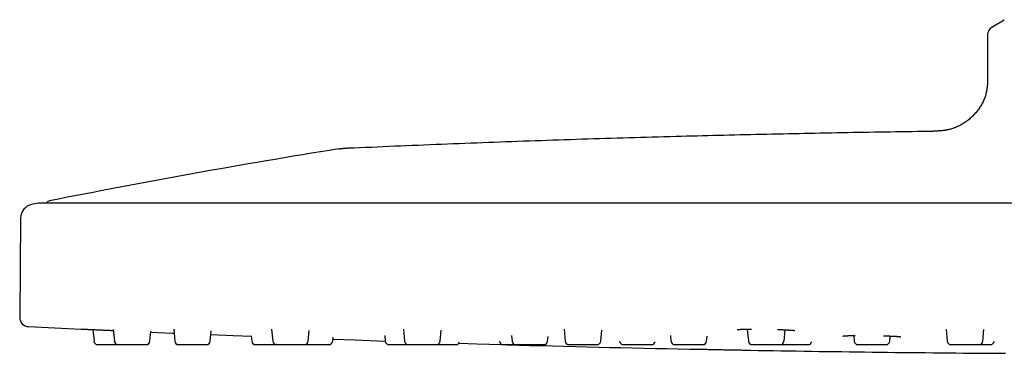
# Model space of a CAD drawing. Header units: millimetres. Extents: x 8 to 953, y 12 to 383.
# Tile 1 of 151: x 28 to 135, y 331 to 367. Entities that reach past the tile are written whole.
import ezdxf

# ---------------------------------------------------------------- set-up
doc = ezdxf.new("R2010")
doc.units = ezdxf.units.MM

msp = doc.modelspace()

# ---------------------------------------------------------------- linework, layer by layer
at = {"color": 7, "linetype": 'Continuous', "lineweight": 30}
for p, q in [((133.97, 366.12), (135.31, 366.93)), ((133.49, 365.27), (133.49, 360.67)), ((30.51, 347.05), (29.79, 346.91)), ((276.4, 347.06), (30.57, 347.06)), ((28.59, 345.45), (28.5, 334.69)), ((36.44, 333.36), (36.56, 332.09)), ((38.65, 333.38), (38.77, 332.09)), ((45.2, 333.4), (45.31, 332.09)), ((55.82, 333.41), (55.94, 332.09)), ((70.12, 333.41), (70.24, 332.09)), ((74.1, 332.09), (74.21, 333.29)), ((87.55, 333.41), (87.66, 332.09)), ((91.53, 332.09), (91.64, 333.31)), ((107.43, 333.41), (107.55, 332.09)), ((111.41, 332.09), (111.52, 333.34)), ((129.01, 333.4), (129.12, 332.09)), ((132.98, 332.09), (133.1, 333.36)), ((42.63, 332.09), (42.73, 333.2)), ((49.17, 332.09), (49.27, 333.23)), ((53.62, 332.68), (53.67, 332.09)), ((59.8, 332.09), (59.9, 333.26)), ((62.45, 332.09), (62.49, 332.55)), ((68.1, 332.71), (68.15, 332.09)), ((81.85, 332.72), (81.91, 332.09)), ((85.77, 332.09), (85.81, 332.61)), ((99.1, 332.72), (99.15, 332.09)), ((103.01, 332.09), (103.06, 332.64)), ((118.97, 332.71), (119.02, 332.09)), ((122.89, 332.09), (122.94, 332.66)), ((70.64, 331.73), (73.7, 331.73)), ((80.54, 332.11), (80.54, 332.09)), ((93.57, 332.12), (93.57, 332.09)), ((93.97, 331.73), (97.04, 331.73))]:
    msp.add_line(p, q, dxfattribs=at)
at = {"color": 7, "linetype": 'Continuous', "lineweight": 30, "flags": 128}
for points in [[(42.72, 333.08), (45.07, 332.98), (45.23, 332.98)], [(49.24, 332.81), (51.67, 332.72), (53.63, 332.64)], [(62.47, 332.32), (64.87, 332.23), (68.15, 332.12)], [(76.13, 331.88), (78.08, 331.82), (80.84, 331.74)], [(101.18, 331.25), (101.18, 331.25), (101.18, 331.25), (101.2, 331.25), (101.22, 331.25), (101.26, 331.25), (101.31, 331.25), (101.36, 331.25), (101.43, 331.25), (101.5, 331.25), (101.59, 331.24), (101.68, 331.24), (101.79, 331.24), (101.9, 331.24), (102.02, 331.24), (102.15, 331.23), (102.28, 331.23), (102.42, 331.23), (102.57, 331.23), (102.72, 331.22), (102.88, 331.22), (103.05, 331.22), (103.22, 331.21), (103.39, 331.21), (103.56, 331.21), (103.75, 331.2), (103.93, 331.2), (104.11, 331.2), (104.29, 331.19), (104.48, 331.19), (104.66, 331.19), (104.85, 331.18), (105.03, 331.18), (105.21, 331.18), (105.39, 331.17), (105.57, 331.17), (105.74, 331.17), (105.91, 331.16), (106.08, 331.16), (106.24, 331.16), (106.39, 331.15), (106.54, 331.15), (106.68, 331.15), (106.81, 331.15), (106.94, 331.14), (107.06, 331.14), (107.17, 331.14), (107.27, 331.14), (107.37, 331.14), (107.45, 331.13), (107.53, 331.13), (107.6, 331.13), (107.65, 331.13), (107.7, 331.13), (107.73, 331.13), (107.76, 331.13), (107.78, 331.13), (107.78, 331.13), (107.78, 331.13)], [(134.18, 330.8), (134.18, 330.8), (134.19, 330.8), (134.2, 330.8), (134.23, 330.8), (134.26, 330.8), (134.31, 330.8), (134.37, 330.8), (134.43, 330.8), (134.51, 330.8), (134.59, 330.8), (134.69, 330.8), (134.79, 330.79), (134.9, 330.79), (135.02, 330.79), (135.15, 330.79), (135.28, 330.79), (135.43, 330.79)]]:
    msp.add_lwpolyline(points, dxfattribs=at)
at = {"color": 7, "linetype": 'Continuous', "lineweight": 30}
for centre, radius, start, end in [((134.49, 365.27), 1, 120.9638, 180), ((198.21, -489.37), 853.07, 99.11385, 101.25252), ((31.85, 346.81), 0.5, 101.2525, 150.0984), ((30.09, 345.43), 1.5, 101.3866, 179.5), ((30.57, 346.76), 0.3, 90, 101.3372), ((29.5, 334.68), 1, 179.5, 267.2715), ((153.49, 2936.39), 2605.67, 267.27148, 267.39732), ((36.95, 332.13), 0.4, 185, 270), ((39.16, 332.13), 0.4, 185, 270), ((42.23, 332.13), 0.4, 270, 355), ((45.71, 332.13), 0.4, 185, 270), ((48.77, 332.13), 0.4, 270, 355), ((54.07, 332.13), 0.4, 185, 270), ((56.34, 332.13), 0.4, 185, 270), ((59.4, 332.13), 0.4, 270, 355), ((62.05, 332.13), 0.4, 270, 355), ((68.55, 332.13), 0.4, 185, 270), ((70.64, 332.13), 0.4, 185, 270), ((73.7, 332.13), 0.4, 270, 355), ((75.82, 332.13), 0.4, 270, 338.9576), ((80.94, 332.13), 0.4, 185, 270), ((153.49, 2936.39), 2605.67, 268.41387, 268.84966), ((82.3, 332.13), 0.4, 185, 270), ((85.37, 332.13), 0.4, 270, 355), ((88.06, 332.13), 0.4, 185, 270), ((91.13, 332.13), 0.4, 270, 355), ((93.97, 332.13), 0.4, 185, 270), ((97.04, 332.13), 0.4, 270, 346.8963), ((99.55, 332.13), 0.4, 185, 270), ((102.62, 332.13), 0.4, 270, 355), ((107.95, 332.13), 0.4, 185, 270), ((153.49, 2936.39), 2605.67, 268.99492, 269.5755), ((111.01, 332.13), 0.4, 270, 355), ((114.02, 332.13), 0.4, 270, 350.6706), ((119.42, 332.13), 0.4, 185, 270), ((122.49, 332.13), 0.4, 270, 355), ((129.52, 332.13), 0.4, 185, 270), ((132.59, 332.13), 0.4, 270, 355), ((133.8, 332.13), 0.4, 270, 354.0334)]:
    msp.add_arc(centre, radius, start, end, dxfattribs=at)
for points, knots in [([(133.49, 360.67), (133.49, 360.62), (133.49, 360.52), (133.49, 360.37), (133.48, 360.23), (133.48, 360.11), (133.48, 360), (133.47, 359.92), (133.47, 359.84), (133.46, 359.78), (133.46, 359.72), (133.45, 359.62), (133.43, 359.49), (133.41, 359.32), (133.37, 359.13), (133.32, 358.92), (133.26, 358.7), (133.18, 358.47), (133.1, 358.25), (133, 358.04), (132.89, 357.82), (132.77, 357.61), (132.64, 357.41), (132.5, 357.21), (132.36, 357.02), (132.21, 356.84), (132.05, 356.66), (131.88, 356.49), (131.71, 356.32), (131.53, 356.17), (131.34, 356.01), (131.14, 355.87), (130.95, 355.74), (130.74, 355.61), (130.54, 355.49), (130.33, 355.39), (130.13, 355.3), (129.95, 355.23), (129.79, 355.17), (129.63, 355.11), (129.46, 355.06), (129.3, 355.02), (129.14, 354.99), (129.01, 354.96), (128.91, 354.95), (128.85, 354.94), (128.78, 354.93), (128.71, 354.92), (128.62, 354.91), (128.52, 354.9), (128.41, 354.89), (128.29, 354.88), (128.17, 354.87), (128.03, 354.87), (127.89, 354.86), (127.75, 354.86), (127.66, 354.86), (127.62, 354.86)], [0, 0, 0, 0, 0.017058, 0.032853, 0.047396, 0.060691, 0.072732, 0.081309, 0.089103, 0.096107, 0.102331, 0.10832, 0.126363, 0.144752, 0.163494, 0.188731, 0.213987, 0.239271, 0.264583, 0.29037, 0.316195, 0.342038, 0.36789, 0.39378, 0.4192, 0.444641, 0.470099, 0.495535, 0.52146, 0.547379, 0.573275, 0.599188, 0.625072, 0.650483, 0.67589, 0.701257, 0.726618, 0.745048, 0.763457, 0.781856, 0.800245, 0.818616, 0.836466, 0.853444, 0.860646, 0.867689, 0.874651, 0.882655, 0.892058, 0.902841, 0.914985, 0.9273, 0.940733, 0.955277, 0.970933, 0.987709, 1, 1, 1, 1]), ([(64.1, 353.03), (65.8, 353.1), (69.18, 353.25), (74.26, 353.46), (79.34, 353.65), (84.42, 353.84), (89.5, 354.01), (94.58, 354.16), (99.52, 354.3), (104.32, 354.42), (108.98, 354.53), (113.64, 354.63), (118.3, 354.72), (122.96, 354.8), (126.07, 354.84), (127.62, 354.86)], [0, 0, 0, 0, 0.079994, 0.159989, 0.239987, 0.319986, 0.399986, 0.479987, 0.559989, 0.633324, 0.70666, 0.779995, 0.853331, 0.926666, 1, 1, 1, 1]), ([(63.09, 352.93), (63.12, 352.93), (63.17, 352.94), (63.25, 352.95), (63.35, 352.96), (63.45, 352.98), (63.56, 352.99), (63.66, 353), (63.77, 353.01), (63.86, 353.02), (63.95, 353.02), (64.03, 353.03), (64.08, 353.03), (64.1, 353.03)], [0, 0, 0, 0, 0.07631, 0.159344, 0.251902, 0.353411, 0.460922, 0.570118, 0.670409, 0.764616, 0.850585, 0.928175, 1, 1, 1, 1]), ([(35.17, 333.41), (35.17, 333.41), (35.16, 333.41), (35.17, 333.41), (35.18, 333.41), (35.21, 333.41), (35.25, 333.41), (35.29, 333.41), (35.35, 333.41), (35.42, 333.4), (35.49, 333.4), (35.58, 333.4), (35.67, 333.39), (35.77, 333.39), (35.89, 333.38), (36.01, 333.38), (36.13, 333.37), (36.27, 333.37), (36.41, 333.36), (36.56, 333.35), (36.71, 333.35), (36.87, 333.34), (37.04, 333.33), (37.2, 333.32), (37.38, 333.32), (37.55, 333.31), (37.73, 333.3), (37.92, 333.29), (38.1, 333.28), (38.28, 333.28), (38.47, 333.27), (38.59, 333.26), (38.66, 333.26), (38.66, 333.26)], [0, 0, 0, 0, 0.000259, 0.034821, 0.069168, 0.103407, 0.137651, 0.17201, 0.206592, 0.241506, 0.275629, 0.309882, 0.344377, 0.37901, 0.413425, 0.447785, 0.482199, 0.516351, 0.550655, 0.58522, 0.619875, 0.654244, 0.688552, 0.72291, 0.757203, 0.791569, 0.826116, 0.860679, 0.894984, 0.929284, 0.963688, 0.99812, 1, 1, 1, 1]), ([(35.17, 333.41), (35.17, 333.41), (35.18, 333.41), (35.19, 333.41), (35.2, 333.41)], [0, 0, 0, 0, 0.403275, 1, 1, 1, 1]), ([(106.34, 333.36), (106.34, 333.36), (106.34, 333.36), (106.34, 333.36), (106.34, 333.36), (106.35, 333.36), (106.35, 333.36), (106.36, 333.36), (106.37, 333.36), (106.38, 333.36), (106.39, 333.37), (106.41, 333.37), (106.43, 333.37), (106.45, 333.37), (106.48, 333.37), (106.5, 333.38), (106.52, 333.38), (106.55, 333.38), (106.57, 333.38), (106.59, 333.38), (106.62, 333.38), (106.64, 333.38), (106.67, 333.39), (106.71, 333.39), (106.76, 333.39), (106.82, 333.39), (106.89, 333.4), (106.98, 333.4), (107.08, 333.4), (107.18, 333.4), (107.28, 333.41), (107.39, 333.41), (107.51, 333.41), (107.64, 333.41), (107.77, 333.41), (107.86, 333.41), (107.9, 333.41)], [0, 0, 0, 0, 0.008067, 0.023651, 0.041377, 0.060318, 0.076527, 0.08955, 0.099571, 0.118038, 0.139419, 0.163728, 0.190246, 0.21833, 0.241501, 0.265635, 0.289078, 0.309503, 0.326894, 0.344698, 0.361884, 0.381106, 0.402364, 0.425654, 0.459224, 0.496275, 0.536804, 0.58687, 0.637729, 0.688141, 0.738108, 0.78763, 0.836711, 0.895025, 0.95271, 1, 1, 1, 1]), ([(110.69, 333.37), (110.74, 333.37), (110.82, 333.37), (110.95, 333.36), (111.07, 333.36), (111.19, 333.35), (111.31, 333.35), (111.42, 333.34), (111.52, 333.34), (111.61, 333.33), (111.7, 333.33), (111.79, 333.32), (111.87, 333.32), (111.95, 333.31), (112.03, 333.31), (112.1, 333.3), (112.15, 333.3), (112.2, 333.3), (112.24, 333.29), (112.27, 333.29), (112.29, 333.29), (112.31, 333.29), (112.32, 333.29), (112.34, 333.29), (112.35, 333.28), (112.38, 333.28), (112.4, 333.28), (112.43, 333.28), (112.45, 333.27), (112.48, 333.27), (112.5, 333.27), (112.52, 333.27), (112.53, 333.26), (112.55, 333.26), (112.56, 333.26), (112.57, 333.26), (112.59, 333.26), (112.59, 333.25), (112.6, 333.25), (112.6, 333.25), (112.6, 333.25), (112.6, 333.25)], [0, 0, 0, 0, 0.046965, 0.086059, 0.12697, 0.169699, 0.214248, 0.260616, 0.29485, 0.330009, 0.366091, 0.403095, 0.441015, 0.47984, 0.517069, 0.550103, 0.579731, 0.605956, 0.628784, 0.64434, 0.657805, 0.669178, 0.678659, 0.687571, 0.699711, 0.715074, 0.733655, 0.75535, 0.77682, 0.796434, 0.815871, 0.833074, 0.84836, 0.8652, 0.884554, 0.907975, 0.929091, 0.947768, 0.966162, 0.98555, 1, 1, 1, 1]), ([(117.8, 332.66), (117.8, 332.66), (117.8, 332.66), (117.8, 332.66), (117.81, 332.66), (117.81, 332.66), (117.82, 332.66), (117.83, 332.67), (117.84, 332.67), (117.85, 332.67), (117.86, 332.67), (117.87, 332.67), (117.88, 332.67), (117.9, 332.67), (117.91, 332.67), (117.93, 332.68), (117.95, 332.68), (117.97, 332.68), (118, 332.68), (118.02, 332.68), (118.04, 332.68), (118.06, 332.68), (118.1, 332.69), (118.14, 332.69), (118.18, 332.69), (118.23, 332.69), (118.28, 332.69), (118.35, 332.7), (118.43, 332.7), (118.53, 332.7), (118.64, 332.7), (118.77, 332.71), (118.9, 332.71), (119.02, 332.71), (119.1, 332.71), (119.14, 332.71)], [0, 0, 0, 0, 0.000445, 0.021059, 0.04068, 0.060749, 0.08142, 0.102698, 0.123287, 0.141095, 0.157687, 0.172227, 0.189232, 0.209016, 0.231585, 0.254646, 0.275373, 0.300051, 0.320308, 0.33743, 0.356284, 0.38038, 0.407314, 0.437084, 0.469688, 0.505124, 0.54339, 0.584439, 0.626289, 0.692748, 0.758596, 0.823835, 0.888467, 0.952494, 1, 1, 1, 1]), ([(122.21, 332.69), (122.25, 332.68), (122.35, 332.68), (122.49, 332.68), (122.64, 332.67), (122.78, 332.67), (122.92, 332.66), (123.05, 332.66), (123.18, 332.65), (123.3, 332.64), (123.42, 332.64), (123.52, 332.63), (123.62, 332.63), (123.71, 332.62), (123.78, 332.62), (123.83, 332.61), (123.88, 332.61), (123.91, 332.61), (123.94, 332.6), (123.96, 332.6), (123.98, 332.6), (124, 332.6), (124.01, 332.6), (124.02, 332.59), (124.04, 332.59), (124.06, 332.59), (124.07, 332.59), (124.08, 332.59), (124.09, 332.58), (124.09, 332.58), (124.09, 332.58), (124.09, 332.58), (124.09, 332.58)], [0, 0, 0, 0, 0.044092, 0.095114, 0.146481, 0.198201, 0.250275, 0.302704, 0.355373, 0.407545, 0.459082, 0.509977, 0.560221, 0.610316, 0.661402, 0.690464, 0.719851, 0.74923, 0.776425, 0.792203, 0.806963, 0.820708, 0.835005, 0.851453, 0.872751, 0.896202, 0.918288, 0.93845, 0.957306, 0.971745, 0.987217, 1, 1, 1, 1]), ([(36.95, 331.73), (36.95, 331.73), (36.96, 331.73), (36.96, 331.73), (36.97, 331.73), (36.99, 331.73), (37.01, 331.73), (37.03, 331.73), (37.06, 331.73), (37.1, 331.73), (37.15, 331.73), (37.2, 331.73), (37.26, 331.73), (37.33, 331.73), (37.4, 331.73), (37.48, 331.73), (37.56, 331.73), (37.63, 331.73), (37.7, 331.73), (37.75, 331.73), (37.81, 331.73), (37.86, 331.73), (37.94, 331.73), (38.03, 331.73), (38.14, 331.73), (38.26, 331.73), (38.37, 331.73), (38.48, 331.73), (38.57, 331.73), (38.65, 331.73), (38.73, 331.73), (38.82, 331.73), (38.9, 331.73), (38.97, 331.73), (39.06, 331.73), (39.12, 331.73), (39.16, 331.73), (39.16, 331.73)], [0, 0, 0, 0, 0.0267456, 0.0533104, 0.0797717, 0.1062078, 0.132697, 0.1593175, 0.1861461, 0.2199753, 0.2535083, 0.2869017, 0.3203145, 0.3539049, 0.3878291, 0.4216584, 0.4551914, 0.4885849, 0.5086226, 0.5287015, 0.5488558, 0.5691192, 0.5895248, 0.6269094, 0.6640001, 0.7010106, 0.738156, 0.7756492, 0.8023948, 0.8289596, 0.8554209, 0.8818569, 0.9083462, 0.9349667, 0.9617952, 0.9956245, 1, 1, 1, 1]), ([(39.16, 331.73), (39.16, 331.73), (39.16, 331.73), (39.17, 331.73), (39.19, 331.73), (39.21, 331.73), (39.23, 331.73), (39.26, 331.73), (39.29, 331.73), (39.33, 331.73), (39.37, 331.73), (39.41, 331.73), (39.47, 331.73), (39.53, 331.73), (39.6, 331.73), (39.68, 331.73), (39.76, 331.73), (39.84, 331.73), (39.93, 331.73), (40.03, 331.73), (40.11, 331.73), (40.18, 331.73), (40.24, 331.73), (40.3, 331.73), (40.36, 331.73), (40.44, 331.73), (40.54, 331.73), (40.65, 331.73), (40.77, 331.73), (40.88, 331.73), (40.99, 331.73), (41.08, 331.73), (41.16, 331.73), (41.23, 331.73), (41.31, 331.73), (41.39, 331.73), (41.46, 331.73), (41.54, 331.73), (41.62, 331.73), (41.7, 331.73), (41.77, 331.73), (41.85, 331.73), (41.91, 331.73), (41.97, 331.73), (42.03, 331.73), (42.08, 331.73), (42.11, 331.73), (42.14, 331.73), (42.16, 331.73), (42.18, 331.73), (42.19, 331.73), (42.21, 331.73), (42.22, 331.73), (42.23, 331.73), (42.23, 331.73), (42.23, 331.73)], [0, 0, 0, 0, 0.014381, 0.038326, 0.062495, 0.079735, 0.09686, 0.113917, 0.130958, 0.148034, 0.165194, 0.182488, 0.204295, 0.225911, 0.247438, 0.268976, 0.290629, 0.312497, 0.334305, 0.355921, 0.377447, 0.390363, 0.403307, 0.416299, 0.429361, 0.442515, 0.466614, 0.490523, 0.514381, 0.538326, 0.562494, 0.579735, 0.596859, 0.613917, 0.630958, 0.648034, 0.665194, 0.682488, 0.704295, 0.725911, 0.747437, 0.768976, 0.790629, 0.812497, 0.834304, 0.85592, 0.877447, 0.890363, 0.903307, 0.916298, 0.929361, 0.942515, 0.966632, 0.99055, 1, 1, 1, 1]), ([(45.71, 331.73), (45.71, 331.73), (45.71, 331.73), (45.71, 331.73), (45.73, 331.73), (45.75, 331.73), (45.78, 331.73), (45.82, 331.73), (45.86, 331.73), (45.9, 331.73), (45.94, 331.73), (45.98, 331.73), (46.03, 331.73), (46.08, 331.73), (46.14, 331.73), (46.21, 331.73), (46.29, 331.73), (46.38, 331.73), (46.47, 331.73), (46.56, 331.73), (46.65, 331.73), (46.75, 331.73), (46.85, 331.73), (46.94, 331.73), (47.02, 331.73), (47.08, 331.73), (47.14, 331.73), (47.2, 331.73), (47.28, 331.73), (47.38, 331.73), (47.5, 331.73), (47.61, 331.73), (47.72, 331.73), (47.82, 331.73), (47.9, 331.73), (47.98, 331.73), (48.05, 331.73), (48.12, 331.73), (48.18, 331.73), (48.25, 331.73), (48.31, 331.73), (48.38, 331.73), (48.45, 331.73), (48.51, 331.73), (48.57, 331.73), (48.62, 331.73), (48.66, 331.73), (48.7, 331.73), (48.73, 331.73), (48.75, 331.73), (48.76, 331.73), (48.77, 331.73), (48.77, 331.73), (48.77, 331.73), (48.77, 331.73), (48.77, 331.73)], [0, 0, 0, 0, 0.00501, 0.029109, 0.053018, 0.076876, 0.100821, 0.12499, 0.142231, 0.159355, 0.176412, 0.193454, 0.210529, 0.227689, 0.244984, 0.266791, 0.288407, 0.309933, 0.331471, 0.353125, 0.374993, 0.3968, 0.418416, 0.439942, 0.452859, 0.465802, 0.478794, 0.491856, 0.50501, 0.529109, 0.553018, 0.576876, 0.600821, 0.62499, 0.642231, 0.659355, 0.676412, 0.693454, 0.710529, 0.727689, 0.744984, 0.766791, 0.788407, 0.809933, 0.831471, 0.853125, 0.874993, 0.8968, 0.918416, 0.939942, 0.952859, 0.965802, 0.978794, 0.991856, 1, 1, 1, 1]), ([(54.07, 331.73), (54.07, 331.73), (54.07, 331.73), (54.08, 331.73), (54.09, 331.73), (54.11, 331.73), (54.13, 331.73), (54.15, 331.73), (54.18, 331.73), (54.22, 331.73), (54.27, 331.73), (54.32, 331.73), (54.38, 331.73), (54.45, 331.73), (54.52, 331.73), (54.6, 331.73), (54.68, 331.73), (54.75, 331.73), (54.82, 331.73), (54.87, 331.73), (54.93, 331.73), (54.98, 331.73), (55.06, 331.73), (55.15, 331.73), (55.26, 331.73), (55.38, 331.73), (55.49, 331.73), (55.6, 331.73), (55.69, 331.73), (55.77, 331.73), (55.85, 331.73), (55.93, 331.73), (56.01, 331.73), (56.09, 331.73), (56.18, 331.73), (56.26, 331.73), (56.31, 331.73), (56.33, 331.73)], [0, 0, 0, 0, 0.026251, 0.052324, 0.078296, 0.104243, 0.130242, 0.156371, 0.182703, 0.215906, 0.248819, 0.281595, 0.314389, 0.347359, 0.380655, 0.413859, 0.446772, 0.479547, 0.499214, 0.518922, 0.538703, 0.558592, 0.57862, 0.615313, 0.651718, 0.688044, 0.724502, 0.761302, 0.787552, 0.813626, 0.839598, 0.865545, 0.891544, 0.917672, 0.944004, 0.977208, 1, 1, 1, 1]), ([(56.34, 331.73), (56.33, 331.73), (56.33, 331.73), (56.34, 331.73), (56.34, 331.73), (56.35, 331.73), (56.36, 331.73), (56.37, 331.73), (56.4, 331.73), (56.43, 331.73), (56.48, 331.73), (56.53, 331.73), (56.59, 331.73), (56.64, 331.73), (56.69, 331.73), (56.75, 331.73), (56.8, 331.73), (56.86, 331.73), (56.93, 331.73), (57, 331.73), (57.08, 331.73), (57.18, 331.73), (57.27, 331.73), (57.37, 331.73), (57.47, 331.73), (57.57, 331.73), (57.67, 331.73), (57.78, 331.73), (57.87, 331.73), (57.94, 331.73), (58, 331.73), (58.07, 331.73), (58.13, 331.73), (58.21, 331.73), (58.3, 331.73), (58.41, 331.73), (58.52, 331.73), (58.62, 331.73), (58.71, 331.73), (58.79, 331.73), (58.85, 331.73), (58.92, 331.73), (58.97, 331.73), (59.03, 331.73), (59.08, 331.73), (59.13, 331.73), (59.19, 331.73), (59.24, 331.73), (59.28, 331.73), (59.32, 331.73), (59.35, 331.73), (59.37, 331.73), (59.39, 331.73), (59.4, 331.73), (59.4, 331.73), (59.4, 331.73)], [0, 0, 0, 0, 0.002451, 0.015367, 0.028311, 0.041303, 0.054365, 0.067519, 0.091618, 0.115527, 0.139385, 0.16333, 0.187498, 0.204739, 0.221863, 0.238921, 0.255962, 0.273038, 0.290198, 0.307492, 0.329299, 0.350915, 0.372441, 0.39398, 0.415633, 0.437501, 0.459308, 0.480925, 0.502451, 0.515367, 0.528311, 0.541303, 0.554365, 0.567519, 0.591618, 0.615527, 0.639385, 0.66333, 0.687498, 0.704739, 0.721863, 0.738921, 0.755962, 0.773038, 0.790198, 0.807492, 0.829299, 0.850915, 0.872441, 0.89398, 0.915633, 0.937501, 0.959308, 0.980925, 1, 1, 1, 1]), ([(59.41, 331.73), (59.42, 331.73), (59.46, 331.73), (59.53, 331.73), (59.61, 331.73), (59.7, 331.73), (59.79, 331.73), (59.88, 331.73), (59.97, 331.73), (60.04, 331.73), (60.1, 331.73), (60.16, 331.73), (60.22, 331.73), (60.3, 331.73), (60.4, 331.73), (60.51, 331.73), (60.63, 331.73), (60.74, 331.73), (60.85, 331.73), (60.94, 331.73), (61.02, 331.73), (61.09, 331.73), (61.17, 331.73), (61.24, 331.73), (61.31, 331.73), (61.39, 331.73), (61.47, 331.73), (61.55, 331.73), (61.62, 331.73), (61.69, 331.73), (61.76, 331.73), (61.81, 331.73), (61.87, 331.73), (61.91, 331.73), (61.95, 331.73), (61.97, 331.73), (61.99, 331.73), (62.01, 331.73), (62.02, 331.73), (62.03, 331.73), (62.05, 331.73), (62.05, 331.73), (62.05, 331.73)], [0, 0, 0, 0, 0.0184916, 0.0469398, 0.0755394, 0.1044232, 0.1332261, 0.1617768, 0.1902086, 0.2072691, 0.2243648, 0.2415245, 0.2587772, 0.2761509, 0.3079809, 0.3395607, 0.3710721, 0.4026985, 0.4346209, 0.4573927, 0.4800104, 0.5025401, 0.5250483, 0.5476018, 0.570267, 0.5931094, 0.6219123, 0.6504629, 0.6788948, 0.707343, 0.7359426, 0.7648264, 0.7936293, 0.82218, 0.8506119, 0.8676724, 0.884768, 0.9019277, 0.9191804, 0.9365542, 0.9684083, 1, 1, 1, 1]), ([(68.55, 331.73), (68.55, 331.73), (68.55, 331.73), (68.56, 331.73), (68.57, 331.73), (68.59, 331.73), (68.62, 331.73), (68.66, 331.73), (68.7, 331.73), (68.74, 331.73), (68.78, 331.73), (68.83, 331.73), (68.88, 331.73), (68.93, 331.73), (68.99, 331.73), (69.05, 331.73), (69.12, 331.73), (69.21, 331.73), (69.29, 331.73), (69.39, 331.73), (69.48, 331.73), (69.58, 331.73), (69.68, 331.73), (69.78, 331.73), (69.87, 331.73), (69.94, 331.73), (70.01, 331.73), (70.07, 331.73), (70.13, 331.73), (70.21, 331.73), (70.31, 331.73), (70.42, 331.73), (70.53, 331.73), (70.6, 331.73), (70.63, 331.73)], [0, 0, 0, 0, 0.01576, 0.0371, 0.076198, 0.114988, 0.153694, 0.192541, 0.231752, 0.259723, 0.287505, 0.315179, 0.342826, 0.370529, 0.398369, 0.426427, 0.461806, 0.496876, 0.531799, 0.566743, 0.601873, 0.637351, 0.67273, 0.7078, 0.742723, 0.763679, 0.784678, 0.805756, 0.826948, 0.848288, 0.887386, 0.926176, 0.964882, 1, 1, 1, 1]), ([(73.71, 331.73), (73.74, 331.73), (73.79, 331.73), (73.86, 331.73), (73.92, 331.73), (73.98, 331.73), (74.04, 331.73), (74.12, 331.73), (74.22, 331.73), (74.34, 331.73), (74.45, 331.73), (74.57, 331.73), (74.67, 331.73), (74.76, 331.73), (74.84, 331.73), (74.91, 331.73), (74.99, 331.73), (75.06, 331.73), (75.13, 331.73), (75.2, 331.73), (75.28, 331.73), (75.36, 331.73), (75.43, 331.73), (75.49, 331.73), (75.56, 331.73), (75.61, 331.73), (75.66, 331.73), (75.7, 331.73), (75.73, 331.73), (75.76, 331.73), (75.77, 331.73), (75.79, 331.73), (75.8, 331.73), (75.81, 331.73), (75.81, 331.73), (75.81, 331.73), (75.81, 331.73)], [0, 0, 0, 0, 0.0329559, 0.0537147, 0.0745163, 0.095396, 0.1163887, 0.1375287, 0.1762589, 0.2146845, 0.253027, 0.2915093, 0.3303519, 0.3580601, 0.385581, 0.4129947, 0.4403822, 0.4678249, 0.4954035, 0.5231976, 0.5582444, 0.5929843, 0.6275796, 0.6621949, 0.6969943, 0.7321395, 0.7671864, 0.8019263, 0.8365216, 0.8572805, 0.8780821, 0.8989618, 0.9199545, 0.9410945, 0.979854, 1, 1, 1, 1]), ([(80.94, 331.73), (80.94, 331.73), (80.94, 331.73), (80.94, 331.73), (80.95, 331.73), (80.96, 331.73), (80.98, 331.73), (81.01, 331.73), (81.04, 331.73), (81.09, 331.73), (81.14, 331.73), (81.19, 331.73), (81.23, 331.73), (81.29, 331.73), (81.34, 331.73), (81.4, 331.73), (81.46, 331.73), (81.53, 331.73), (81.6, 331.73), (81.69, 331.73), (81.78, 331.73), (81.88, 331.73), (81.98, 331.73), (82.08, 331.73), (82.18, 331.73), (82.25, 331.73), (82.29, 331.73), (82.3, 331.73)], [0, 0, 0, 0, 0.016101, 0.044096, 0.072242, 0.100586, 0.152515, 0.204035, 0.255443, 0.30704, 0.359119, 0.396269, 0.433169, 0.469924, 0.506645, 0.543439, 0.580416, 0.617682, 0.664671, 0.71125, 0.757634, 0.804046, 0.850704, 0.897826, 0.944816, 0.991394, 1, 1, 1, 1]), ([(82.3, 331.73), (82.3, 331.73), (82.3, 331.73), (82.31, 331.73), (82.32, 331.73), (82.33, 331.73), (82.34, 331.73), (82.35, 331.73), (82.38, 331.73), (82.41, 331.73), (82.45, 331.73), (82.51, 331.73), (82.57, 331.73), (82.63, 331.73), (82.69, 331.73), (82.75, 331.73), (82.81, 331.73), (82.87, 331.73), (82.94, 331.73), (83, 331.73), (83.08, 331.73), (83.17, 331.73), (83.26, 331.73), (83.36, 331.73), (83.46, 331.73), (83.56, 331.73), (83.67, 331.73), (83.77, 331.73), (83.87, 331.73), (83.96, 331.73), (84.04, 331.73), (84.1, 331.73), (84.16, 331.73), (84.22, 331.73), (84.3, 331.73), (84.4, 331.73), (84.5, 331.73), (84.6, 331.73), (84.7, 331.73), (84.79, 331.73), (84.86, 331.73), (84.92, 331.73), (84.97, 331.73), (85.03, 331.73), (85.08, 331.73), (85.13, 331.73), (85.17, 331.73), (85.22, 331.73), (85.26, 331.73), (85.3, 331.73), (85.33, 331.73), (85.35, 331.73), (85.36, 331.73), (85.37, 331.73), (85.37, 331.73), (85.37, 331.73)], [0, 0, 0, 0, 0.0077109, 0.029237, 0.0421537, 0.055097, 0.0680889, 0.0811511, 0.094305, 0.1184039, 0.1423134, 0.1661711, 0.1901159, 0.2142848, 0.2315255, 0.2486498, 0.2657073, 0.2827485, 0.2998241, 0.3169842, 0.3342785, 0.3560855, 0.3777016, 0.3992277, 0.4207663, 0.4424194, 0.4642877, 0.4860948, 0.5077109, 0.529237, 0.5421537, 0.555097, 0.5680889, 0.5811511, 0.594305, 0.6184039, 0.6423134, 0.6661711, 0.6901159, 0.7142848, 0.7315255, 0.7486498, 0.7657073, 0.7827485, 0.7998241, 0.8169842, 0.8342785, 0.8560855, 0.8777016, 0.8992277, 0.9207663, 0.9424194, 0.9642877, 0.9860948, 1, 1, 1, 1]), ([(88.06, 331.73), (88.06, 331.73), (88.06, 331.73), (88.07, 331.73), (88.09, 331.73), (88.12, 331.73), (88.15, 331.73), (88.18, 331.73), (88.21, 331.73), (88.24, 331.73), (88.27, 331.73), (88.3, 331.73), (88.34, 331.73), (88.4, 331.73), (88.48, 331.73), (88.56, 331.73), (88.65, 331.73), (88.74, 331.73), (88.81, 331.73), (88.89, 331.73), (88.96, 331.73), (89.04, 331.73), (89.11, 331.73), (89.19, 331.73), (89.28, 331.73), (89.38, 331.73), (89.48, 331.73), (89.58, 331.73), (89.69, 331.73), (89.79, 331.73), (89.9, 331.73), (90, 331.73), (90.1, 331.73), (90.18, 331.73), (90.25, 331.73), (90.31, 331.73), (90.36, 331.73), (90.42, 331.73), (90.48, 331.73), (90.56, 331.73), (90.65, 331.73), (90.73, 331.73), (90.81, 331.73), (90.87, 331.73), (90.92, 331.73), (90.96, 331.73), (90.99, 331.73), (91.03, 331.73), (91.05, 331.73), (91.08, 331.73), (91.1, 331.73), (91.12, 331.73), (91.13, 331.73), (91.13, 331.73), (91.13, 331.73), (91.13, 331.73)], [0, 0, 0, 0, 0.018976, 0.040629, 0.062498, 0.084305, 0.105921, 0.127447, 0.140364, 0.153307, 0.166299, 0.179361, 0.192515, 0.216614, 0.240523, 0.264381, 0.288326, 0.312495, 0.329735, 0.34686, 0.363917, 0.380958, 0.398034, 0.415194, 0.432488, 0.454295, 0.475911, 0.497438, 0.518976, 0.540629, 0.562498, 0.584305, 0.605921, 0.627447, 0.640364, 0.653307, 0.666299, 0.679361, 0.692515, 0.716614, 0.740523, 0.764381, 0.788326, 0.812495, 0.829735, 0.84686, 0.863917, 0.880958, 0.898034, 0.915194, 0.932488, 0.954295, 0.975911, 0.997438, 1, 1, 1, 1]), ([(99.55, 331.73), (99.55, 331.73), (99.55, 331.73), (99.56, 331.73), (99.57, 331.73), (99.59, 331.73), (99.62, 331.73), (99.64, 331.73), (99.67, 331.73), (99.69, 331.73), (99.72, 331.73), (99.76, 331.73), (99.81, 331.73), (99.88, 331.73), (99.96, 331.73), (100.04, 331.73), (100.12, 331.73), (100.19, 331.73), (100.26, 331.73), (100.33, 331.73), (100.4, 331.73), (100.48, 331.73), (100.56, 331.73), (100.64, 331.73), (100.74, 331.73), (100.84, 331.73), (100.94, 331.73), (101.04, 331.73), (101.15, 331.73), (101.25, 331.73), (101.36, 331.73), (101.46, 331.73), (101.55, 331.73), (101.62, 331.73), (101.68, 331.73), (101.73, 331.73), (101.79, 331.73), (101.86, 331.73), (101.94, 331.73), (102.04, 331.73), (102.12, 331.73), (102.21, 331.73), (102.28, 331.73), (102.33, 331.73), (102.38, 331.73), (102.42, 331.73), (102.46, 331.73), (102.49, 331.73), (102.52, 331.73), (102.55, 331.73), (102.58, 331.73), (102.6, 331.73), (102.61, 331.73), (102.62, 331.73), (102.62, 331.73), (102.62, 331.73)], [0, 0, 0, 0, 0.013843, 0.035712, 0.057519, 0.079135, 0.100661, 0.113578, 0.126521, 0.139513, 0.152575, 0.165729, 0.189828, 0.213737, 0.237595, 0.26154, 0.285709, 0.30295, 0.320074, 0.337131, 0.354173, 0.371248, 0.388408, 0.405702, 0.42751, 0.449126, 0.470652, 0.49219, 0.513843, 0.535712, 0.557519, 0.579135, 0.600661, 0.613578, 0.626521, 0.639513, 0.652575, 0.665729, 0.689828, 0.713737, 0.737595, 0.76154, 0.785709, 0.80295, 0.820074, 0.837131, 0.854173, 0.871248, 0.888408, 0.905702, 0.92751, 0.949126, 0.970652, 0.99219, 1, 1, 1, 1]), ([(107.75, 331.13), (107.76, 331.13), (107.77, 331.13), (107.78, 331.13), (107.79, 331.13)], [0, 0, 0, 0, 0.452729, 1, 1, 1, 1]), ([(107.95, 331.73), (107.95, 331.73), (107.95, 331.73), (107.96, 331.73), (107.97, 331.73), (107.99, 331.73), (108.02, 331.73), (108.06, 331.73), (108.1, 331.73), (108.15, 331.73), (108.2, 331.73), (108.25, 331.73), (108.28, 331.73), (108.32, 331.73), (108.37, 331.73), (108.42, 331.73), (108.5, 331.73), (108.59, 331.73), (108.68, 331.73), (108.79, 331.73), (108.88, 331.73), (108.97, 331.73), (109.05, 331.73), (109.13, 331.73), (109.21, 331.73), (109.29, 331.73), (109.37, 331.73), (109.46, 331.73), (109.56, 331.73), (109.66, 331.73), (109.77, 331.73), (109.87, 331.73), (109.97, 331.73), (110.07, 331.73), (110.16, 331.73), (110.25, 331.73), (110.33, 331.73), (110.39, 331.73), (110.44, 331.73), (110.49, 331.73), (110.54, 331.73), (110.59, 331.73), (110.66, 331.73), (110.73, 331.73), (110.79, 331.73), (110.85, 331.73), (110.89, 331.73), (110.93, 331.73), (110.95, 331.73), (110.97, 331.73), (110.99, 331.73), (111, 331.73), (111.01, 331.73), (111.01, 331.73), (111.01, 331.73), (111.01, 331.73)], [0, 0, 0, 0, 0.016798, 0.038414, 0.05994, 0.081479, 0.103132, 0.125, 0.146807, 0.168423, 0.18995, 0.202866, 0.21581, 0.228802, 0.241864, 0.255018, 0.279117, 0.303026, 0.326884, 0.350828, 0.374997, 0.392238, 0.409362, 0.42642, 0.443461, 0.460537, 0.477697, 0.494991, 0.516798, 0.538414, 0.55994, 0.581479, 0.603132, 0.625, 0.646807, 0.668423, 0.68995, 0.702866, 0.71581, 0.728802, 0.741864, 0.755018, 0.779117, 0.803026, 0.826884, 0.850828, 0.874997, 0.892238, 0.909362, 0.92642, 0.943461, 0.960537, 0.977697, 0.994991, 1, 1, 1, 1]), ([(111.02, 331.73), (111.02, 331.73), (111.04, 331.73), (111.07, 331.73), (111.11, 331.73), (111.15, 331.73), (111.18, 331.73), (111.21, 331.73), (111.25, 331.73), (111.3, 331.73), (111.36, 331.73), (111.44, 331.73), (111.53, 331.73), (111.62, 331.73), (111.71, 331.73), (111.79, 331.73), (111.87, 331.73), (111.94, 331.73), (112.02, 331.73), (112.1, 331.73), (112.18, 331.73), (112.27, 331.73), (112.37, 331.73), (112.47, 331.73), (112.58, 331.73), (112.68, 331.73), (112.78, 331.73), (112.88, 331.73), (112.99, 331.73), (113.08, 331.73), (113.16, 331.73), (113.23, 331.73), (113.29, 331.73), (113.34, 331.73), (113.39, 331.73), (113.45, 331.73), (113.53, 331.73), (113.61, 331.73), (113.69, 331.73), (113.76, 331.73), (113.81, 331.73), (113.86, 331.73), (113.89, 331.73), (113.92, 331.73), (113.95, 331.73), (113.97, 331.73), (113.99, 331.73), (114.01, 331.73), (114.02, 331.73), (114.02, 331.73), (114.02, 331.73), (114.02, 331.73)], [0, 0, 0, 0, 0.016756, 0.040508, 0.06416, 0.078352, 0.092574, 0.106849, 0.121201, 0.135654, 0.162134, 0.188405, 0.214619, 0.240928, 0.267484, 0.286428, 0.305244, 0.323986, 0.34271, 0.361472, 0.380327, 0.39933, 0.423291, 0.447042, 0.470694, 0.49436, 0.518152, 0.54218, 0.566141, 0.589892, 0.613544, 0.627736, 0.641958, 0.656233, 0.670586, 0.685039, 0.711518, 0.737789, 0.764003, 0.790313, 0.816869, 0.835812, 0.854628, 0.87337, 0.892094, 0.910856, 0.929711, 0.948714, 0.972675, 0.996426, 1, 1, 1, 1]), ([(119.42, 331.73), (119.42, 331.73), (119.42, 331.73), (119.43, 331.73), (119.45, 331.73), (119.48, 331.73), (119.51, 331.73), (119.54, 331.73), (119.59, 331.73), (119.63, 331.73), (119.67, 331.73), (119.71, 331.73), (119.75, 331.73), (119.79, 331.73), (119.84, 331.73), (119.91, 331.73), (120, 331.73), (120.09, 331.73), (120.19, 331.73), (120.28, 331.73), (120.36, 331.73), (120.44, 331.73), (120.52, 331.73), (120.6, 331.73), (120.68, 331.73), (120.76, 331.73), (120.85, 331.73), (120.95, 331.73), (121.05, 331.73), (121.16, 331.73), (121.26, 331.73), (121.36, 331.73), (121.46, 331.73), (121.56, 331.73), (121.65, 331.73), (121.73, 331.73), (121.8, 331.73), (121.85, 331.73), (121.9, 331.73), (121.95, 331.73), (122.01, 331.73), (122.08, 331.73), (122.15, 331.73), (122.22, 331.73), (122.28, 331.73), (122.33, 331.73), (122.37, 331.73), (122.4, 331.73), (122.43, 331.73), (122.45, 331.73), (122.46, 331.73), (122.48, 331.73), (122.49, 331.73), (122.49, 331.73), (122.49, 331.73), (122.49, 331.73)], [0, 0, 0, 0, 0.020557, 0.042083, 0.063622, 0.085275, 0.107143, 0.12895, 0.150567, 0.172093, 0.185009, 0.197953, 0.210945, 0.224007, 0.237161, 0.26126, 0.285169, 0.309027, 0.332972, 0.35714, 0.374381, 0.391505, 0.408563, 0.425604, 0.44268, 0.45984, 0.477134, 0.498941, 0.520557, 0.542083, 0.563622, 0.585275, 0.607143, 0.62895, 0.650567, 0.672093, 0.685009, 0.697953, 0.710945, 0.724007, 0.737161, 0.76126, 0.785169, 0.809027, 0.832972, 0.85714, 0.874381, 0.891505, 0.908563, 0.925604, 0.94268, 0.95984, 0.977134, 0.998941, 1, 1, 1, 1]), ([(129.1, 332.07), (129.1, 332.07), (129.1, 332.07), (129.1, 332.07), (129.1, 332.07), (129.11, 332.07), (129.12, 332.07), (129.12, 332.07), (129.12, 332.07)], [0, 0, 0, 0, 0.056527, 0.180254, 0.43896, 0.712853, 0.986291, 1, 1, 1, 1]), ([(129.52, 331.73), (129.52, 331.73), (129.52, 331.73), (129.52, 331.73), (129.53, 331.73), (129.54, 331.73), (129.56, 331.73), (129.59, 331.73), (129.63, 331.73), (129.67, 331.73), (129.72, 331.73), (129.78, 331.73), (129.84, 331.73), (129.9, 331.73), (129.97, 331.73), (130.02, 331.73), (130.07, 331.73), (130.12, 331.73), (130.17, 331.73), (130.23, 331.73), (130.32, 331.73), (130.42, 331.73), (130.53, 331.73), (130.64, 331.73), (130.74, 331.73), (130.83, 331.73), (130.92, 331.73), (131, 331.73), (131.08, 331.73), (131.16, 331.73), (131.25, 331.73), (131.33, 331.73), (131.43, 331.73), (131.53, 331.73), (131.63, 331.73), (131.72, 331.73), (131.82, 331.73), (131.9, 331.73), (131.99, 331.73), (132.07, 331.73), (132.14, 331.73), (132.19, 331.73), (132.23, 331.73), (132.27, 331.73), (132.31, 331.73), (132.35, 331.73), (132.4, 331.73), (132.45, 331.73), (132.5, 331.73), (132.53, 331.73), (132.55, 331.73), (132.57, 331.73), (132.58, 331.73), (132.59, 331.73), (132.59, 331.73), (132.59, 331.73)], [0, 0, 0, 0, 0.005961, 0.023037, 0.040197, 0.057491, 0.079298, 0.100914, 0.12244, 0.143979, 0.165632, 0.1875, 0.209307, 0.230924, 0.25245, 0.265366, 0.27831, 0.291302, 0.304364, 0.317518, 0.341617, 0.365526, 0.389384, 0.413329, 0.437497, 0.454738, 0.471862, 0.48892, 0.505961, 0.523037, 0.540197, 0.557491, 0.579298, 0.600914, 0.62244, 0.643979, 0.665632, 0.6875, 0.709307, 0.730924, 0.75245, 0.765366, 0.77831, 0.791302, 0.804364, 0.817518, 0.841617, 0.865526, 0.889384, 0.913329, 0.937497, 0.954738, 0.971862, 0.98892, 1, 1, 1, 1]), ([(132.59, 331.73), (132.61, 331.73), (132.66, 331.73), (132.75, 331.73), (132.84, 331.73), (132.94, 331.73), (133.03, 331.73), (133.12, 331.73), (133.21, 331.73), (133.27, 331.73), (133.33, 331.73), (133.37, 331.73), (133.42, 331.73), (133.46, 331.73), (133.51, 331.73), (133.56, 331.73), (133.62, 331.73), (133.67, 331.73), (133.71, 331.73), (133.74, 331.73), (133.77, 331.73), (133.78, 331.73), (133.79, 331.73), (133.8, 331.73), (133.8, 331.73), (133.8, 331.73)], [0, 0, 0, 0, 0.028247, 0.078062, 0.127905, 0.178013, 0.228619, 0.279084, 0.329106, 0.378921, 0.408812, 0.438764, 0.468829, 0.499057, 0.529497, 0.585265, 0.640595, 0.695805, 0.751216, 0.807146, 0.847043, 0.886671, 0.926145, 0.96558, 1, 1, 1, 1])]:
    msp.add_open_spline(points, degree=3, knots=knots, dxfattribs=at)

doc.saveas('drawing.dxf')
